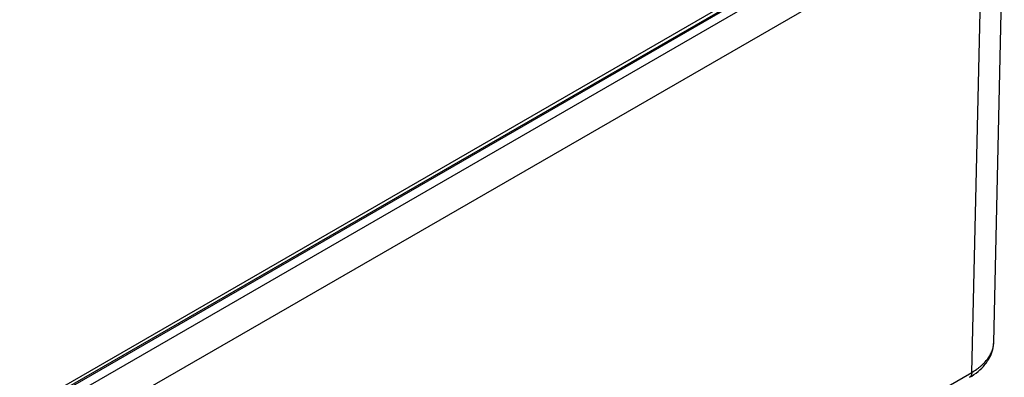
# Model space of a CAD drawing. Header units: inches. Extents: x 0 to 34, y 0 to 22.
# Tile 58 of 69: x 29.2 to 30.5, y 13.7 to 14.2. Entities that reach past the tile are written whole.
import ezdxf

# ---------------------------------------------------------------- set-up
doc = ezdxf.new("R2010")
doc.units = ezdxf.units.IN
doc.header["$LTSCALE"] = 1.87
doc.header["$MEASUREMENT"] = 0
doc.layers.get('0').update_dxf_attribs({"linetype": 'CONTINUOUS'})

msp = doc.modelspace()

# ---------------------------------------------------------------- linework, layer by layer
at = {"color": 7, "linetype": 'CONTINUOUS'}
for p, q in [((28.1097, 13.0534), (30.394, 14.3724)), ((30.4078, 14.3752), (28.119, 13.0537)), ((30.4103, 14.375), (28.1215, 13.0535)), ((28.1314, 13.047), (30.4214, 14.3693)), ((30.4577, 13.7488), (30.4719, 14.3721)), ((28.1526, 13.0099), (30.4426, 14.3321)), ((30.4284, 13.7087), (30.4426, 14.3321)), ((28.1479, 12.392), (30.4284, 13.7087))]:
    msp.add_line(p, q, dxfattribs=at)
msp.add_lwpolyline([(30.4253, 13.7021), (30.4283, 13.7038), (30.4312, 13.7058), (30.4341, 13.7078), (30.4368, 13.71), (30.4393, 13.7121), (30.4417, 13.7144), (30.4439, 13.7167), (30.446, 13.7191), (30.4479, 13.7215), (30.4496, 13.724), (30.4512, 13.7265), (30.4526, 13.729), (30.4538, 13.7315), (30.4548, 13.7341), (30.4557, 13.7366), (30.4564, 13.7392), (30.457, 13.7418), (30.4574, 13.7444), (30.4576, 13.7469), (30.4577, 13.7488)], dxfattribs=at)
for points, knots in [([(30.4284, 13.7087), (30.4306, 13.71), (30.4339, 13.712), (30.4379, 13.715), (30.4407, 13.7173), (30.4433, 13.7196), (30.4457, 13.722), (30.4478, 13.7245), (30.4498, 13.727), (30.4516, 13.7296), (30.4532, 13.7322), (30.4545, 13.7349), (30.4556, 13.7376), (30.4565, 13.7404), (30.4571, 13.7431), (30.4576, 13.7459), (30.4577, 13.7478), (30.4577, 13.7487)], [0, 0, 0, 0, 0.148129, 0.219394, 0.288769, 0.356267, 0.421921, 0.485785, 0.547932, 0.608463, 0.667498, 0.725183, 0.781688, 0.837203, 0.89194, 0.946126, 1, 1, 1, 1]), ([(30.4284, 13.7087), (30.4284, 13.7084), (30.4284, 13.7076), (30.4282, 13.7066), (30.428, 13.7056), (30.4276, 13.7047), (30.4272, 13.7038), (30.4266, 13.7031), (30.426, 13.7025), (30.4256, 13.7022), (30.4253, 13.7021)], [0, 0, 0, 0, 0.148048, 0.288504, 0.421452, 0.547285, 0.666755, 0.780987, 0.891473, 1, 1, 1, 1])]:
    msp.add_open_spline(points, degree=3, knots=knots, dxfattribs=at)
msp.add_open_spline([(30.4577, 13.7487), (30.4577, 13.7487), (30.4577, 13.7488), (30.4577, 13.7488)], degree=3, dxfattribs=at)

doc.saveas('drawing.dxf')
